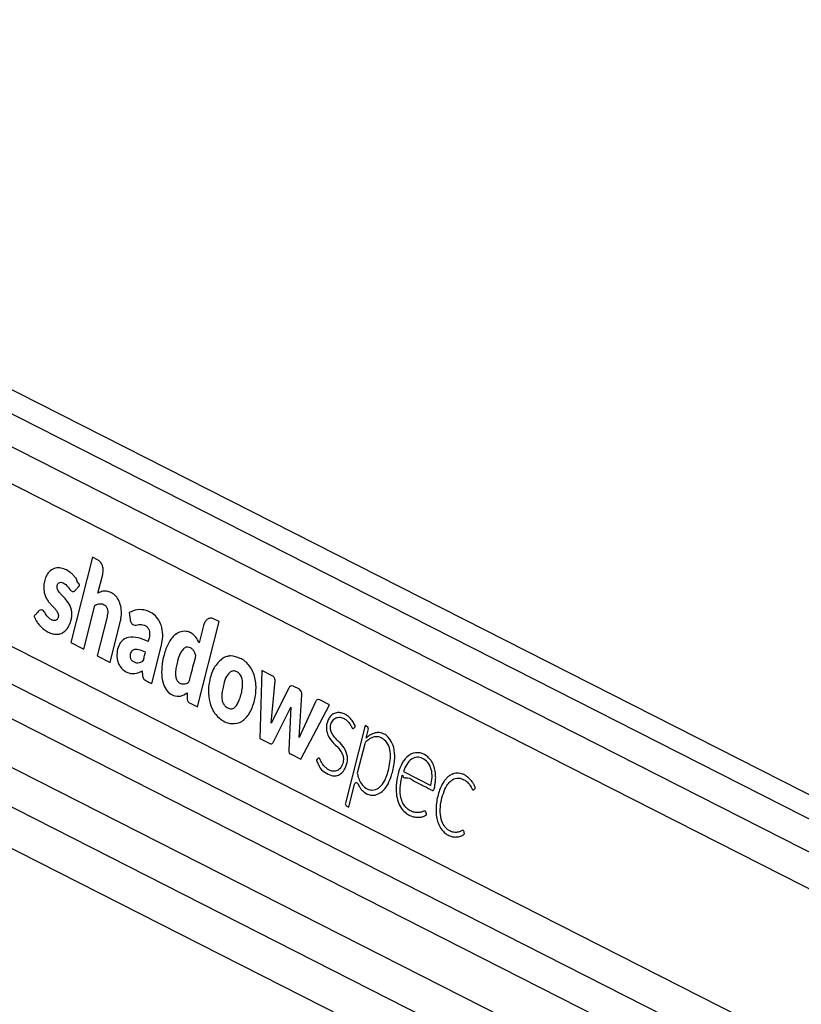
# Model space of a CAD drawing. Header units: millimetres. Extents: x 59675 to 443956, y 27057 to 412240.
# Tile 8 of 67: x 103212 to 109441, y 175897 to 183741. Entities that reach past the tile are written whole.
import ezdxf

# ---------------------------------------------------------------- set-up
doc = ezdxf.new("R2010")
doc.units = ezdxf.units.MM
doc.header["$LTSCALE"] = 50

msp = doc.modelspace()

# ---------------------------------------------------------------- linework, layer by layer
at = {"color": 7, "linetype": 'Continuous', "lineweight": 25}
for p, q in [((131417.06, 166439.4), (97339.58, 183740.9)), ((96325.1, 181248.53), (125777.06, 166295.46)), ((102979.32, 180130.67), (125377.08, 168759.09)), ((103791.88, 179458.36), (103619.61, 178779.75)), ((103835.81, 179436.05), (103791.88, 179458.36)), ((103835.65, 179172.34), (103873.73, 179322.36)), ((98962.31, 179264.74), (124481.16, 166308.55)), ((103722.7, 178727.4), (103811.06, 179075.46)), ((104084.4, 179017.92), (104091.47, 178962.85)), ((103907.83, 178983.33), (103829.15, 178673.37)), ((103932.24, 178621.02), (104010.92, 178930.99)), ((104628.67, 178267.44), (104800.94, 178946.05)), ((104676.68, 178915.11), (104641.61, 178776.96)), ((104800.94, 178946.05), (104756.72, 178968.5)), ((102822.68, 178913.28), (125081.73, 167612.13)), ((103619.61, 178779.75), (103722.7, 178727.4)), ((104263.82, 178452.68), (104341.19, 178757.46)), ((103829.15, 178673.37), (103932.24, 178621.02)), ((105142.57, 178557.15), (105125.84, 178015.01)), ((105225.05, 178515.27), (105142.57, 178557.15)), ((105215.8, 178137.14), (105247.2, 178475.35)), ((104547.18, 178378.38), (104545.74, 178337.17)), ((105356.75, 178416.24), (105215.8, 178137.14)), ((105440.39, 178406.42), (105391.11, 178431.44)), ((104564.8, 178299.86), (104628.67, 178267.44)), ((105440.1, 178022.15), (105459.99, 178363.36)), ((105568.96, 178305.86), (105440.1, 178022.15)), ((105680.94, 178283.72), (105604.08, 178322.74)), ((105233.83, 177987.81), (105373.57, 178264.65)), ((105373.57, 178264.65), (105356.22, 177925.67)), ((105452.44, 177849.2), (105680.94, 178283.72)), ((105964.16, 178118.27), (105806.98, 177499.09)), ((105979.2, 178110.64), (105964.16, 178118.27)), ((105973.59, 178018.41), (105989.31, 178080.33)), ((105125.84, 178015.01), (105205.68, 177974.48)), ((105973.24, 178018.04), (105973.59, 178018.41)), ((105961.76, 177971.81), (105902.56, 177738.62)), ((105368.63, 177891.75), (105452.44, 177849.2)), ((106269.83, 177751.73), (106489.01, 177640.45)), ((105834.01, 177468.58), (105880.2, 177650.54)), ((105813.72, 177478.88), (105834.01, 177468.58))]:
    msp.add_line(p, q, dxfattribs=at)
at = {"color": 8, "linetype": 'Continuous', "lineweight": 25}
for p, q in [((97350.25, 183545.94), (131216.26, 166351.8)), ((97350.25, 183281.57), (125756.2, 168859.57)), ((97018.5, 181560.17), (125329.06, 167186.6)), ((96814.26, 181386.7), (126249.42, 166442.16)), ((99059.1, 179543.62), (124750.43, 166499.86))]:
    msp.add_line(p, q, dxfattribs=at)
at = {"color": 7, "linetype": 'Continuous', "lineweight": 25, "flags": 128}
msp.add_lwpolyline([(105880.2, 177650.54), (105882.05, 177655.53), (105884.78, 177659.62), (105888.19, 177662.5), (105892.03, 177663.97), (105896, 177663.91), (105899.82, 177662.33), (105903.19, 177659.34), (105905.86, 177655.17)], dxfattribs=at)
at = {"color": 7, "linetype": 'Continuous', "lineweight": 25}
for centre, radius, start, end in [((104896.54, 178542.41), 130.09, 100.639243, 105.29654), ((105381.05, 178407.74), 25.75, 66.991157, 160.707364), ((105415.4, 178369.06), 44.95, 352.721389, 56.224485), ((105594.11, 178298.51), 26.21, 67.639135, 163.699781), ((104991.1, 178371.27), 273.96, 198.707557, 202.501032), ((105963.61, 178088.6), 27, 342.169211, 54.716886), ((105997.57, 177963.68), 36.72, 133.712578, 167.204627), ((106057.24, 177938.48), 126.13, 54.049464, 61.765924), ((105824.12, 177493.58), 18, 162.176659, 234.702675)]:
    msp.add_arc(centre, radius, start, end, dxfattribs=at)
for points, knots in [([(103873.73, 179322.36), (103875.76, 179335.4), (103879.74, 179361.06), (103870.85, 179396.29), (103855.73, 179422.59), (103842.53, 179431.51), (103835.81, 179436.05)], [0, 0, 0, 0, 0.2836908, 0.5579012, 0.7750238, 1, 1, 1, 1]), ([(103652.46, 179193.15), (103654.57, 179195.44), (103659.12, 179200.39), (103666.9, 179208.83), (103673.95, 179216.56), (103679.75, 179222.74), (103683.2, 179226.77), (103686.02, 179229.1), (103687.75, 179230.91), (103688.64, 179232.19), (103688.61, 179233.66), (103688.31, 179235.45), (103687.29, 179238.73), (103685.44, 179243.09), (103683.53, 179247.09), (103682.34, 179249.55), (103681.93, 179250.43), (103681.78, 179250.76), (103681.72, 179250.9), (103681.7, 179250.95), (103681.69, 179250.98), (103681.68, 179250.99), (103681.68, 179250.99), (103672.85, 179249.02), (103670.82, 179282.98), (103651.88, 179299.7), (103634.54, 179321.66), (103595.92, 179354.14), (103544.66, 179377.92), (103484.82, 179372.33), (103446.97, 179347.06), (103421.45, 179308.55), (103406.98, 179266.29), (103401.87, 179220.57), (103406.84, 179169.23), (103424.28, 179127.25), (103446.76, 179098.18), (103466.92, 179075.74), (103487.27, 179054.21), (103505.88, 179032.23), (103517.32, 179012.87), (103520.45, 178995.16), (103519.19, 178982.75), (103515.3, 178971.73), (103509.32, 178963.13), (103501.92, 178957.28), (103492.18, 178953.66), (103476.1, 178954.33), (103454.9, 178963.94), (103432.34, 178986.01), (103416.45, 179011.06), (103402.14, 179033.79), (103390.86, 179037.96), (103385.17, 179040.06)], [0, 0, 0, 0, 0.0099314, 0.0214276, 0.0365864, 0.0432559, 0.0484958, 0.0532932, 0.0553271, 0.056686, 0.0577101, 0.0590089, 0.0615763, 0.0670892, 0.0724318, 0.0742927, 0.0749625, 0.0752236, 0.0753291, 0.0753772, 0.0753961, 0.0754035, 0.0754089, 0.0754116, 0.1039971, 0.1325731, 0.1611998, 0.1897799, 0.3002885, 0.3553551, 0.4103139, 0.4519035, 0.4923975, 0.5324307, 0.5723895, 0.6270195, 0.6565116, 0.6858414, 0.7228176, 0.7511978, 0.7767408, 0.7873398, 0.798405, 0.8090623, 0.8193674, 0.8297376, 0.8403333, 0.8565629, 0.8890691, 0.9219682, 0.957476, 0.9785714, 1, 1, 1, 1]), ([(103385.17, 179040.06), (103378.71, 179038.6), (103366.26, 179035.78), (103352.54, 179017.48), (103340.9, 179005.48), (103331.96, 178997.4), (103328, 178992.45), (103326.71, 178988.66), (103326.49, 178987.03), (103326.85, 178984.22), (103331.65, 178975.59), (103339.24, 178958.24), (103355.3, 178934.32), (103375.46, 178910.11), (103401.24, 178886.18), (103430.72, 178865.72), (103464.33, 178850.54), (103499.18, 178843.68), (103532.99, 178847.08), (103564.06, 178861.14), (103589.8, 178886.91), (103610.16, 178920.53), (103622.85, 178957.03), (103628.14, 178992.73), (103627.2, 179025.09), (103621.05, 179051.12), (103606.99, 179085.97), (103584.94, 179116.49), (103558.19, 179146.28), (103538.13, 179166.15), (103521.62, 179185.58), (103511.01, 179205.49), (103508.8, 179225.53), (103512.6, 179240.77), (103519.97, 179252.7), (103532.44, 179260.07), (103548.91, 179258.9), (103570.02, 179249.5), (103594.48, 179227.07), (103611.05, 179199.28), (103627.63, 179187.13), (103635.94, 179184.41), (103644.81, 179185.99), (103649.79, 179190.65), (103652.46, 179193.15)], [0, 0, 0, 0, 0.0226933, 0.0437679, 0.0651238, 0.074103, 0.0817032, 0.0833138, 0.0846095, 0.0858079, 0.0903681, 0.1114665, 0.1376478, 0.1725378, 0.2054827, 0.2470295, 0.2889524, 0.3304574, 0.3713796, 0.408519, 0.444977, 0.4820369, 0.5188255, 0.5459743, 0.5729937, 0.5992825, 0.6141076, 0.6736308, 0.7069348, 0.7354698, 0.760548, 0.7834656, 0.7961243, 0.80987, 0.8227216, 0.8348465, 0.856611, 0.8796692, 0.913136, 0.958833, 0.9692406, 0.9789811, 0.9887717, 1, 1, 1, 1]), ([(104010.92, 178930.99), (104014.73, 178948.88), (104022.38, 178984.84), (104023.09, 179041.79), (104011.57, 179096.65), (103986.71, 179142.06), (103952.3, 179172.04), (103913.96, 179187.86), (103873.49, 179190.6), (103848.28, 179178.44), (103835.65, 179172.34)], [0, 0, 0, 0, 0.1244512, 0.2501418, 0.3747705, 0.4998116, 0.624783, 0.7502281, 0.874851, 1, 1, 1, 1]), ([(103811.06, 179075.46), (103821.02, 179080.33), (103839.44, 179089.33), (103865.61, 179089.23), (103886.61, 179081.02), (103901.11, 179067.36), (103909.91, 179048.47), (103914.22, 179027.47), (103912.32, 179004.66), (103909.25, 178990.08), (103907.83, 178983.33)], [0, 0, 0, 0, 0.2007429, 0.3713529, 0.4912627, 0.6152047, 0.6945975, 0.7936929, 0.904544, 1, 1, 1, 1]), ([(104341.19, 178757.46), (104345.63, 178780.08), (104354.51, 178825.35), (104348.21, 178896.85), (104323.42, 178959.54), (104278.74, 179009.4), (104218.89, 179038.62), (104149.62, 179045.4), (104105.85, 179026.95), (104084.4, 179017.92)], [0, 0, 0, 0, 0.12290084, 0.24599951, 0.36880528, 0.4922608, 0.66168778, 0.83424656, 1, 1, 1, 1]), ([(104091.47, 178962.85), (104092.34, 178957.97), (104094.08, 178948.26), (104100.19, 178935.64), (104108.42, 178926.11), (104128.1, 178913.89), (104160.59, 178924.19), (104196, 178922.73), (104223.17, 178909.73), (104238.88, 178891.56), (104246.58, 178867.18), (104248.15, 178831.89), (104240.78, 178806.25), (104235.74, 178788.73)], [0, 0, 0, 0, 0.0436955, 0.0870347, 0.1308022, 0.1738721, 0.3477037, 0.5206391, 0.6094316, 0.6979007, 0.7620497, 0.8374653, 1, 1, 1, 1]), ([(104756.72, 178968.5), (104747.54, 178971.35), (104729.48, 178976.95), (104704.67, 178964.44), (104686.16, 178943.15), (104679.88, 178924.57), (104676.68, 178915.11)], [0, 0, 0, 0, 0.28369619, 0.55790521, 0.77502312, 1, 1, 1, 1]), ([(104641.61, 178776.96), (104633.39, 178792.76), (104617.75, 178822.81), (104585.3, 178852.76), (104545.4, 178870.58), (104498.46, 178869.3), (104442.39, 178840.93), (104393.25, 178774.95), (104359.17, 178682.12), (104343.03, 178589.33), (104341.25, 178502.49), (104360.14, 178432.29), (104393.67, 178380.51), (104440.04, 178352.15), (104494.59, 178346.82), (104529.76, 178367.92), (104547.18, 178378.38)], [0, 0, 0, 0, 0.0551731, 0.1049226, 0.1521197, 0.2211296, 0.2887829, 0.3864031, 0.4840728, 0.5817337, 0.6552045, 0.72656, 0.7887208, 0.8486944, 0.9250833, 1, 1, 1, 1]), ([(104235.74, 178788.73), (104209.73, 178799.06), (104157.75, 178819.7), (104088.88, 178826.71), (104036.03, 178805.14), (104003.56, 178767.16), (103986.95, 178713.05), (103985.15, 178660.77), (103995.23, 178617.5), (104018.4, 178577.21), (104056.1, 178543.47), (104105.9, 178528.55), (104150.72, 178534.56), (104177.22, 178548), (104188.89, 178553.92)], [0, 0, 0, 0, 0.1432452, 0.2863012, 0.3585621, 0.4297316, 0.5016542, 0.5733337, 0.6211833, 0.6688826, 0.7652244, 0.8510948, 0.934426, 1, 1, 1, 1]), ([(104213.76, 178702.15), (104195.86, 178710.23), (104170.88, 178721.51), (104137.72, 178725.23), (104119.17, 178722.27), (104105.62, 178713.06), (104097.58, 178700.93), (104092.58, 178686), (104090.63, 178670.01), (104092.68, 178654.41), (104101.42, 178638.27), (104118.5, 178625.66), (104141.78, 178616.11), (104158.68, 178618.51), (104167.13, 178619.71)], [0, 0, 0, 0, 0.2353486, 0.3283846, 0.4176259, 0.4666002, 0.5143669, 0.5625713, 0.6119262, 0.6567566, 0.6994102, 0.7879806, 0.894126, 1, 1, 1, 1]), ([(104167.13, 178619.71), (104173.9, 178622.13), (104182.75, 178625.29), (104192.83, 178631.25), (104201.23, 178642.01), (104204.74, 178668.74), (104210.53, 178690.18), (104213.76, 178702.15)], [0, 0, 0, 0, 0.256556, 0.3348651, 0.3977497, 0.6637023, 1, 1, 1, 1]), ([(104616.18, 178676.77), (104612.99, 178685.6), (104606.64, 178703.23), (104591.09, 178723.7), (104572.57, 178737.86), (104549.78, 178745.15), (104524.13, 178738.06), (104493.68, 178703.91), (104473.7, 178652.05), (104460.41, 178595.64), (104453.76, 178554.06), (104452.02, 178515.98), (104458.37, 178494.95), (104461.5, 178484.6)], [0, 0, 0, 0, 0.0670184, 0.1338132, 0.2006254, 0.2679622, 0.3551289, 0.4415534, 0.6335922, 0.746492, 0.8463531, 0.9244453, 1, 1, 1, 1]), ([(104461.5, 178484.6), (104465.55, 178477.78), (104473.81, 178463.87), (104492.09, 178453.13), (104511.06, 178448.27), (104529.3, 178449.9), (104545.44, 178455.57), (104562.44, 178464.77), (104570.19, 178495.79), (104587.85, 178565), (104603.69, 178627.52), (104616.18, 178676.77)], [0, 0, 0, 0, 0.06976554, 0.14208819, 0.2156733, 0.28555547, 0.3440216, 0.40472686, 0.47699798, 0.58801644, 1, 1, 1, 1]), ([(104824.92, 178650.99), (104801.77, 178628.57), (104754.58, 178582.88), (104721.95, 178477.05), (104711.05, 178373.14), (104724.83, 178312.98), (104731.61, 178283.4)], [0, 0, 0, 0, 0.27469575, 0.55998966, 0.78364547, 1, 1, 1, 1]), ([(104862.23, 178667.89), (104855.05, 178665.58), (104842.27, 178661.45), (104830.21, 178654.18), (104824.92, 178650.99)], [0, 0, 0, 0, 0.5612336, 1, 1, 1, 1]), ([(104893.45, 178672.46), (104889.5, 178672.27), (104882.51, 178671.95), (104875.56, 178670.78), (104872.53, 178670.27)], [0, 0, 0, 0, 0.563963, 1, 1, 1, 1]), ([(104885.2, 178134.61), (104911.83, 178133.39), (104964.61, 178130.98), (105035.04, 178192.52), (105079.47, 178288.04), (105099.81, 178399.02), (105089.7, 178513.91), (105040.88, 178604.9), (104971.3, 178660.62), (104919.4, 178668.51), (104893.45, 178672.46)], [0, 0, 0, 0, 0.1251146, 0.2479069, 0.3752364, 0.5042067, 0.6288633, 0.7523567, 0.876175, 1, 1, 1, 1]), ([(104188.89, 178553.92), (104188.82, 178545.49), (104188.66, 178526.72), (104191.03, 178501.35), (104202.77, 178485.22), (104215.65, 178476.78), (104236.56, 178466.37), (104252.85, 178458.19), (104263.82, 178452.68)], [0, 0, 0, 0, 0.1538117, 0.3424959, 0.4333414, 0.5586184, 0.7027714, 1, 1, 1, 1]), ([(104893.54, 178547.55), (104881.05, 178535.69), (104855.28, 178511.21), (104838.46, 178453.08), (104827.66, 178404.98), (104822.42, 178365.72), (104822.38, 178331.7), (104829.94, 178298.64), (104847.22, 178272.73), (104862.14, 178263.42), (104869.71, 178258.7)], [0, 0, 0, 0, 0.1778947, 0.366933, 0.51641, 0.611748, 0.7064918, 0.8043169, 0.9007983, 1, 1, 1, 1]), ([(104869.71, 178258.7), (104878.88, 178255.17), (104897.14, 178248.16), (104920.79, 178256.84), (104935.59, 178271.9), (104944.91, 178285.4), (104952.85, 178300.53), (104969.4, 178339.97), (104984.26, 178389.65), (104989.7, 178448.56), (104987.09, 178487.87), (104972.39, 178522.39), (104948.7, 178544.56), (104920.97, 178556.06), (104902.58, 178550.35), (104893.54, 178547.55)], [0, 0, 0, 0, 0.0814075, 0.1622238, 0.2004983, 0.238872, 0.2774593, 0.3157122, 0.5201853, 0.6014302, 0.6788807, 0.7576784, 0.838995, 0.9208959, 1, 1, 1, 1]), ([(105247.2, 178475.35), (105247.15, 178477.59), (105247.03, 178482.62), (105244.74, 178491.52), (105240.77, 178501.38), (105233.64, 178510), (105228.02, 178513.45), (105225.05, 178515.27)], [0, 0, 0, 0, 0.1234362, 0.2781781, 0.520208, 0.746524, 1, 1, 1, 1]), ([(104545.74, 178337.17), (104545.94, 178332.4), (104546.32, 178323.29), (104550.89, 178312.04), (104557.31, 178304.29), (104562.21, 178301.4), (104564.8, 178299.86)], [0, 0, 0, 0, 0.2863993, 0.5469865, 0.7602848, 1, 1, 1, 1]), ([(104737.99, 178266.43), (104743.9, 178253.82), (104754.49, 178231.24), (104768.52, 178212.84), (104774.71, 178204.72)], [0, 0, 0, 0, 0.5585463, 1, 1, 1, 1]), ([(105875.19, 178097.58), (105878.68, 178100.44), (105882.41, 178103.48), (105885.18, 178108.37), (105885.58, 178109.38), (105885.75, 178111.24), (105885.18, 178114.08), (105882.26, 178122.65), (105872.55, 178139.95), (105854.48, 178169.77), (105827.12, 178194.7), (105796.57, 178212.2), (105767.13, 178221.55), (105735.87, 178221.75), (105706.55, 178210.06), (105682.58, 178187.42), (105665.76, 178157.51), (105655.62, 178121.89), (105654.53, 178080.72), (105671.21, 178026.12), (105713.68, 177975.55), (105757.65, 177934.89), (105783.8, 177892.55), (105794.56, 177855.95), (105788.37, 177813.61), (105769.55, 177777.93), (105742.26, 177756.5), (105713.37, 177751.35), (105686.77, 177758.15), (105663.46, 177770.6), (105642.38, 177788.81), (105624.01, 177812.3), (105611.82, 177834.64), (105605.43, 177850.69), (105601.08, 177855.97), (105597.88, 177857.94), (105593.42, 177858.31), (105588.31, 177854.98), (105583.81, 177849.34), (105579.89, 177845.54), (105577.55, 177843.44), (105576.94, 177842.27), (105576.83, 177841.78), (105576.88, 177841.12), (105577.35, 177838.99), (105578.82, 177835.52), (105580.78, 177831.34), (105585.13, 177822.4), (105589.81, 177812.14), (105595.25, 177802.52), (105597.71, 177798.36), (105598.81, 177796.55), (105599.3, 177795.76), (105599.51, 177795.41), (105599.61, 177795.26), (105599.65, 177795.19), (105599.66, 177795.16), (105599.68, 177795.15), (105607.66, 177770.74), (105644.01, 177745.26), (105689.26, 177718.1), (105733.33, 177715.84), (105770.25, 177728.62), (105788.89, 177751.98), (105798.37, 177763.85)], [0, 0, 0, 0, 0.01082698, 0.01153035, 0.01212779, 0.0130517, 0.01507029, 0.01773893, 0.03147929, 0.05748512, 0.09367558, 0.11910371, 0.14761699, 0.17579105, 0.20390242, 0.22975917, 0.25343621, 0.27687417, 0.30312643, 0.33094502, 0.38885611, 0.45147942, 0.47478105, 0.4968903, 0.52561515, 0.55383169, 0.58092875, 0.6088022, 0.63184079, 0.65437426, 0.67671712, 0.6991115, 0.72179443, 0.73127889, 0.73432522, 0.73735032, 0.74065823, 0.74626406, 0.75217335, 0.75710744, 0.75934935, 0.75963275, 0.75989564, 0.76032345, 0.76089122, 0.76422676, 0.76805775, 0.77063942, 0.78524197, 0.79166724, 0.79449765, 0.79574078, 0.79629055, 0.79653058, 0.79663478, 0.79668407, 0.79670452, 0.79671146, 0.79672054, 0.84693432, 0.8988804, 0.9327286, 0.96579004, 1, 1, 1, 1]), ([(104774.71, 178204.72), (104793.38, 178185.77), (104826.96, 178151.69), (104867.3, 178139.86), (104885.2, 178134.61)], [0, 0, 0, 0, 0.55617978, 1, 1, 1, 1]), ([(105824.65, 177868.88), (105816.75, 177894.04), (105800.95, 177944.34), (105752.99, 177990.54), (105715.25, 178028.62), (105692.93, 178068.45), (105686.9, 178100.1), (105690.69, 178126.1), (105698.13, 178145.83), (105709.07, 178162.41), (105727.93, 178179.23), (105756.75, 178186.99), (105788.96, 178178.39), (105813.44, 178163.64), (105833.1, 178145.04), (105848.96, 178124.54), (105857.49, 178102.58), (105865.51, 178095.26), (105868.42, 178094.06), (105870.99, 178094.29), (105873.21, 178095.43), (105874.5, 178096.83), (105875.19, 178097.58)], [0, 0, 0, 0, 0.1247791, 0.2495434, 0.3696924, 0.4284055, 0.4812296, 0.5148704, 0.548892, 0.5835404, 0.6186105, 0.6933118, 0.7685112, 0.8304085, 0.8661122, 0.92293, 0.9699688, 0.9777293, 0.984775, 0.989396, 0.9943346, 1, 1, 1, 1]), ([(106044.54, 178059.47), (106030.44, 178054.64), (106005.13, 178045.97), (105983.03, 178026.62), (105973.24, 178018.04)], [0, 0, 0, 0, 0.5568769, 1, 1, 1, 1]), ([(106116.91, 178049.61), (106103.64, 178054.87), (106079.87, 178064.31), (106055.36, 178060.95), (106044.54, 178059.47)], [0, 0, 0, 0, 0.5583168, 1, 1, 1, 1]), ([(105205.68, 177974.48), (105208.67, 177973.3), (105214.36, 177971.06), (105222.61, 177973.53), (105229.13, 177979.53), (105232.2, 177984.94), (105233.83, 177987.81)], [0, 0, 0, 0, 0.2863256, 0.544814, 0.7578273, 1, 1, 1, 1]), ([(105902.56, 177738.62), (105904.73, 177727.95), (105910.09, 177701.64), (105927.64, 177660.01), (105959.38, 177622.95), (106002.2, 177602.92), (106050.14, 177603.21), (106096.17, 177636.23), (106127.43, 177688.88), (106147.2, 177748.28), (106160.72, 177809.19), (106169.51, 177874.92), (106162.52, 177944.03), (106131.89, 177995.14), (106092.52, 178024.49), (106050.11, 178031.49), (106008.67, 178019.1), (105984.37, 177999.86), (105972.19, 177990.22)], [0, 0, 0, 0, 0.03410202, 0.08407688, 0.14662135, 0.20874892, 0.27710469, 0.3496752, 0.4255819, 0.48437234, 0.55084268, 0.62163702, 0.68928851, 0.75751474, 0.81899491, 0.87930479, 0.9395147, 1, 1, 1, 1]), ([(106193.85, 177942.7), (106185.47, 177965.16), (106170.41, 178005.5), (106143.31, 178029.81), (106131.29, 178040.59)], [0, 0, 0, 0, 0.5567651, 1, 1, 1, 1]), ([(105356.22, 177925.67), (105356.1, 177921.51), (105355.89, 177913.78), (105358.13, 177903.48), (105362.52, 177895.69), (105366.49, 177893.13), (105368.63, 177891.75)], [0, 0, 0, 0, 0.2999874, 0.5582467, 0.7630528, 1, 1, 1, 1]), ([(106181.53, 177742.94), (106186.03, 177762.02), (106194.71, 177798.84), (106204.05, 177866.34), (106197.71, 177913.83), (106193.85, 177942.7)], [0, 0, 0, 0, 0.2964416, 0.5722808, 1, 1, 1, 1]), ([(106260.89, 177723.87), (106261.62, 177723.5), (106262.67, 177722.96), (106263.87, 177722.35), (106264.39, 177722.09), (106264.62, 177721.97), (106264.73, 177721.92), (106264.77, 177721.9), (106264.79, 177721.89), (106264.8, 177721.88), (106264.8, 177721.88), (106264.81, 177721.88), (106263.86, 177693.98), (106312.49, 177710.85), (106344.81, 177677.72), (106388.04, 177660.32), (106423.03, 177641.26), (106455.58, 177625.38), (106478.91, 177611.13), (106495.99, 177603.62), (106503.86, 177600.79), (106507.58, 177601.66), (106511.47, 177605.02), (106514.91, 177612.15), (106518.02, 177623.84), (106520.97, 177643.31), (106525.17, 177667.47), (106527.31, 177697.88), (106526.51, 177734.19), (106520.71, 177769.41), (106511.17, 177799.25), (106500.7, 177822.73), (106483.05, 177850.29), (106445.72, 177887.12), (106384.01, 177909.93), (106310.84, 177888.44), (106257.08, 177821.06), (106225.04, 177735.69), (106210.5, 177650.72), (106211.19, 177573.68), (106225.45, 177509.97), (106252.38, 177453.98), (106279.11, 177430.14), (106292.79, 177417.95)], [0, 0, 0, 0, 0.00227513, 0.00327572, 0.00371583, 0.00390939, 0.00399462, 0.0040317, 0.00404766, 0.00405596, 0.00405904, 0.00406007, 0.00406431, 0.04648929, 0.08891469, 0.13134105, 0.17376645, 0.19965912, 0.2320035, 0.24797804, 0.25221172, 0.25551163, 0.25870779, 0.26531643, 0.27284909, 0.28454312, 0.30646599, 0.32432058, 0.34762493, 0.381446, 0.39831218, 0.41526534, 0.43871911, 0.47480783, 0.54721996, 0.61887075, 0.6842065, 0.75063808, 0.81642492, 0.86326428, 0.90833334, 0.9531142, 1, 1, 1, 1]), ([(105798.37, 177763.85), (105807.7, 177782.85), (105820.29, 177808.5), (105826.09, 177846.35), (105825.11, 177861.61), (105824.65, 177868.88)], [0, 0, 0, 0, 0.5991902, 0.8090601, 1, 1, 1, 1]), ([(106489.01, 177640.45), (106493.24, 177661.61), (106501.67, 177703.82), (106495.05, 177771.64), (106466.22, 177827.56), (106423.8, 177858.8), (106377.62, 177869.31), (106331.57, 177853.56), (106293.8, 177810.69), (106277.83, 177771.41), (106269.83, 177751.73)], [0, 0, 0, 0, 0.12421, 0.2477784, 0.3745357, 0.5018915, 0.6230181, 0.7437303, 0.8715668, 1, 1, 1, 1]), ([(106149.64, 177657.13), (106156.48, 177672.28), (106168.83, 177699.62), (106177.61, 177729.58), (106181.53, 177742.94)], [0, 0, 0, 0, 0.5539743, 1, 1, 1, 1]), ([(106831.16, 177606.91), (106834.17, 177609.97), (106837.72, 177613.6), (106841.7, 177616.63), (106842.45, 177617.44), (106842.67, 177617.92), (106842.71, 177618.54), (106842.57, 177619.57), (106842.04, 177622.65), (106840.1, 177632.35), (106833.57, 177642.61), (106827.29, 177654.58), (106820.67, 177665.56), (106806.74, 177685.76), (106786.26, 177706), (106761.13, 177722.18), (106733.79, 177734.77), (106704.41, 177740.33), (106674.69, 177736.41), (106651.36, 177727.79), (106629.29, 177713.79), (106608.79, 177694.64), (106578.26, 177654.22), (106546.37, 177580.76), (106529.38, 177491.55), (106529.45, 177418.15), (106537.57, 177365.35), (106555.03, 177316.85), (106580.27, 177279.95), (106609.24, 177254.7), (106638.74, 177238.52), (106670.01, 177229.84), (106701.65, 177229.26), (106728.07, 177236.39), (106745, 177245.82), (106752.19, 177251.38), (106754.48, 177253.14), (106755.23, 177253.92), (106755.64, 177255.07), (106755.69, 177256.67), (106755.69, 177257.88), (106755.68, 177258.61)], [0, 0, 0, 0, 0.013793, 0.0162982, 0.0168504, 0.0172875, 0.0177738, 0.0184403, 0.0200659, 0.0261228, 0.044807, 0.0553509, 0.0656362, 0.0827907, 0.1297306, 0.1576319, 0.1856044, 0.2368172, 0.2667683, 0.2965015, 0.3263425, 0.3566231, 0.387693, 0.4817668, 0.5794708, 0.6274217, 0.6742203, 0.720724, 0.7691224, 0.8075657, 0.8469175, 0.8865434, 0.9257956, 0.9642782, 0.9860572, 0.9933887, 0.9948106, 0.9958171, 0.9968046, 0.9980818, 1, 1, 1, 1]), ([(106292.79, 177417.95), (106304.68, 177410.58), (106328.5, 177395.82), (106365.11, 177387.15), (106397.59, 177386.11), (106420.32, 177390.37), (106435.11, 177396.08), (106443.36, 177400.83), (106449.4, 177404.25), (106452.52, 177406.5), (106453.68, 177407.83), (106454.15, 177408.62), (106454.17, 177409.56), (106453.83, 177411.07), (106451.98, 177415.77), (106451.36, 177421.76), (106449.33, 177428.27), (106447.1, 177433.32), (106441.64, 177436.39), (106433.82, 177436.18), (106420.36, 177431.04), (106403.4, 177424.75), (106383.92, 177423.64), (106361.11, 177425.05), (106331.95, 177433.78), (106303.2, 177451.94), (106278.42, 177477.58), (106257.99, 177511.34), (106242.51, 177569.38), (106243.31, 177644.55), (106255.01, 177697.31), (106260.89, 177723.87)], [0, 0, 0, 0, 0.0707664, 0.1417496, 0.2011072, 0.2480369, 0.2664535, 0.2848111, 0.2966713, 0.3021287, 0.3037245, 0.3049073, 0.3059631, 0.3071962, 0.3110341, 0.3266151, 0.3300196, 0.3385919, 0.3487943, 0.3603682, 0.3809801, 0.4246815, 0.4559201, 0.4871128, 0.5494542, 0.6175938, 0.6575654, 0.716663, 0.7866106, 0.8926107, 1, 1, 1, 1]), ([(106755.68, 177258.61), (106755.37, 177261.34), (106754.7, 177267.34), (106752.29, 177274.28), (106749.75, 177279.25), (106747.59, 177282.06), (106744.95, 177283.22), (106735.86, 177283.08), (106726.3, 177274.27), (106711.7, 177269.83), (106700.18, 177267.08), (106689.62, 177266.42), (106677.29, 177266.54), (106659.02, 177269.2), (106630.22, 177281.88), (106599.36, 177309.8), (106571.3, 177359.31), (106560.29, 177429.29), (106567.22, 177506.06), (106586.16, 177577.76), (106611.12, 177635.02), (106641.05, 177673.2), (106668.28, 177692.67), (106693.79, 177700.12), (106712.44, 177699.84), (106734.89, 177695.27), (106759.73, 177684.54), (106783.72, 177663.87), (106798.99, 177644.31), (106808.52, 177629.51), (106813.85, 177617.91), (106817.84, 177610.21), (106821.01, 177606.39), (106824.38, 177604.79), (106827.77, 177604.94), (106829.96, 177606.21), (106831.16, 177606.91)], [0, 0, 0, 0, 0.0086147, 0.018929, 0.0237116, 0.027808, 0.0316155, 0.0355963, 0.0676367, 0.0790467, 0.1015829, 0.1191415, 0.1257043, 0.1560807, 0.1999329, 0.2578368, 0.3154337, 0.3937156, 0.474054, 0.5545819, 0.6315681, 0.681627, 0.7309296, 0.7644484, 0.7958202, 0.8128046, 0.8646737, 0.9092468, 0.9357048, 0.9555705, 0.9716022, 0.9788379, 0.9853847, 0.9896208, 0.9942802, 1, 1, 1, 1]), ([(105905.86, 177655.17), (105910.72, 177645.19), (105919, 177628.19), (105936.18, 177604.42), (105964.39, 177579.52), (106006.2, 177559.8), (106057.3, 177563.73), (106086.61, 177582.85), (106101.15, 177592.34)], [0, 0, 0, 0, 0.1161479, 0.1975833, 0.3243384, 0.5646518, 0.7840017, 1, 1, 1, 1]), ([(106101.15, 177592.34), (106111.45, 177602.68), (106129.79, 177621.09), (106143.59, 177646.14), (106149.64, 177657.13)], [0, 0, 0, 0, 0.5614485, 1, 1, 1, 1])]:
    msp.add_open_spline(points, degree=3, knots=knots, dxfattribs=at)

doc.saveas('drawing.dxf')
